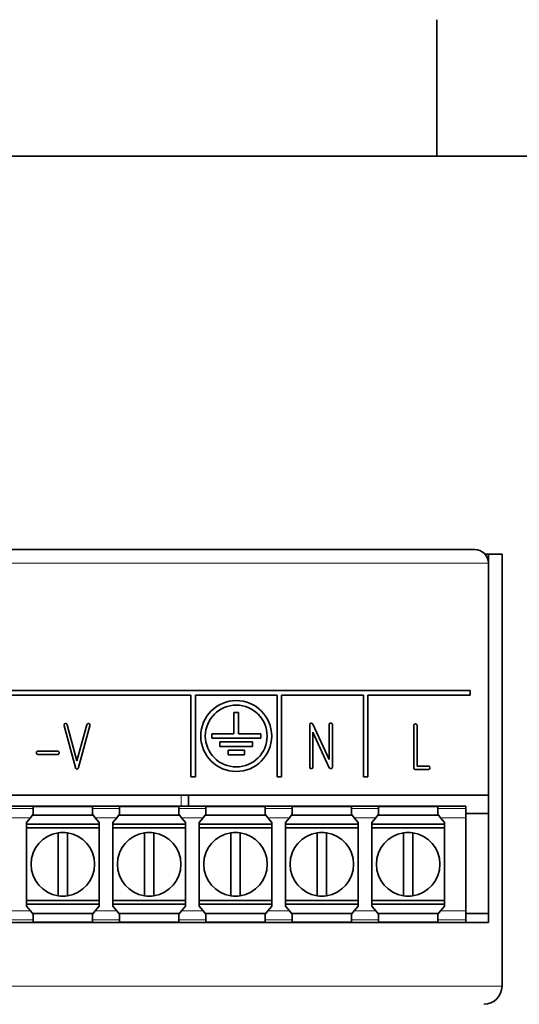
# Model space of a CAD drawing. Extents: x -249 to 1342, y -192 to 297.
# Tile 25 of 59: x 82 to 110, y 240 to 294. Entities that reach past the tile are written whole.
import ezdxf

# ---------------------------------------------------------------- set-up
doc = ezdxf.new("R2010")
doc.units = 0

msp = doc.modelspace()

# ---------------------------------------------------------------- linework, layer by layer
at = {"color": 7, "lineweight": 35, "ltscale": 0.1875}
msp.add_line((105, 287), (105, 294.5), dxfattribs=at)
at = {"color": 7, "lineweight": 35}
for p, q in [((410, 287), (10, 287)), ((52.594971, 265.363342), (107.094971, 265.363342)), ((107.844971, 265.113342), (107.844971, 244.863358)), ((108.594971, 265.113342), (108.594971, 241.363358)), ((62.419968, 257.613342), (106.844971, 257.613342)), ((107.844971, 251.863358), (51.844971, 251.863358)), ((106.594971, 251.263351), (62.264969, 251.263351)), ((107.844971, 244.863358), (51.844971, 244.863358))]:
    msp.add_line(p, q, dxfattribs=at)
at = {"color": 7, "lineweight": 35, "ltscale": 0.004776}
msp.add_line((107.844971, 265.113342), (107.653938, 265.113342), dxfattribs=at)
at = {"color": 7, "lineweight": 35, "ltscale": 0.01875}
msp.add_line((108.594971, 265.113342), (107.844971, 265.113342), dxfattribs=at)
at = {"color": 7, "lineweight": 13}
for p, q in [((107.844971, 264.613342), (51.844971, 264.613342)), ((51.094971, 241.363358), (108.594971, 241.363358))]:
    msp.add_line(p, q, dxfattribs=at)
at = {"color": 7, "lineweight": 35, "ltscale": 0.35}
msp.add_line((91.469971, 257.363342), (77.469971, 257.363342), dxfattribs=at)
at = {"color": 7, "lineweight": 35, "ltscale": 0.1125}
for p, q in [((91.469971, 252.863358), (91.469971, 257.363342)), ((96.219971, 257.363342), (91.719971, 257.363342)), ((91.719971, 257.363342), (91.719971, 252.863358)), ((96.219971, 252.863358), (96.219971, 257.363342)), ((100.969971, 257.363342), (96.469971, 257.363342)), ((96.469971, 257.363342), (96.469971, 252.863358)), ((100.969971, 252.863358), (100.969971, 257.363342)), ((101.219971, 257.363342), (101.219971, 252.863358))]:
    msp.add_line(p, q, dxfattribs=at)
at = {"color": 7, "lineweight": 35, "ltscale": 0.140625}
msp.add_line((106.844971, 257.363342), (101.219971, 257.363342), dxfattribs=at)
at = {"color": 7, "lineweight": 35, "ltscale": 0.00625}
for p, q in [((106.844971, 257.613342), (106.844971, 257.363342)), ((93.844971, 256.413361), (94.094971, 256.413361)), ((92.619972, 254.988358), (92.619972, 255.238358)), ((95.319969, 255.238358), (95.319969, 254.988358)), ((93.069969, 254.538361), (93.069969, 254.788361)), ((94.869972, 254.788361), (94.869972, 254.538361)), ((93.519974, 254.088364), (93.519974, 254.338364)), ((94.419968, 254.338364), (94.419968, 254.088364)), ((91.719971, 252.863358), (91.469971, 252.863358)), ((96.469971, 252.863358), (96.219971, 252.863358)), ((101.219971, 252.863358), (100.969971, 252.863358))]:
    msp.add_line(p, q, dxfattribs=at)
at = {"color": 7, "lineweight": 35, "ltscale": 0.029375}
for p, q in [((93.844971, 255.238358), (93.844971, 256.413361)), ((94.094971, 256.413361), (94.094971, 255.238358))]:
    msp.add_line(p, q, dxfattribs=at)
at = {"color": 7, "lineweight": 35, "ltscale": 0.059703}
for p, q in [((85.12191, 253.378738), (84.496597, 255.683548)), ((85.918785, 255.683548), (85.293472, 253.378738))]:
    msp.add_line(p, q, dxfattribs=at)
at = {"color": 7, "lineweight": 35, "ltscale": 0.051305}
msp.add_line((84.670349, 255.730606), (85.207657, 253.749985), dxfattribs=at)
at = {"color": 7, "lineweight": 35, "ltscale": 0.051304}
msp.add_line((85.207657, 253.749985), (85.745033, 255.730545), dxfattribs=at)
at = {"color": 7, "lineweight": 35, "ltscale": 0.058034}
for p, q in [((98.010971, 253.412674), (98.010971, 255.734039)), ((99.26297, 255.734039), (99.26297, 253.412674)), ((103.739975, 253.367676), (103.739975, 255.689041))]:
    msp.add_line(p, q, dxfattribs=at)
at = {"color": 7, "lineweight": 35, "ltscale": 0.053791}
msp.add_line((98.180656, 255.771606), (99.08297, 253.818298), dxfattribs=at)
at = {"color": 7, "lineweight": 35, "ltscale": 0.047895}
msp.add_line((99.08297, 253.818298), (99.08297, 255.7341), dxfattribs=at)
at = {"color": 7, "lineweight": 35, "ltscale": 0.055769}
msp.add_line((103.919968, 255.689102), (103.919968, 253.458359), dxfattribs=at)
at = {"color": 7, "lineweight": 35, "ltscale": 0.030625}
for p, q in [((92.619972, 255.238358), (93.844971, 255.238358)), ((94.094971, 255.238358), (95.319969, 255.238358))]:
    msp.add_line(p, q, dxfattribs=at)
at = {"color": 7, "lineweight": 35, "ltscale": 0.0675}
msp.add_line((95.319969, 254.988358), (92.619972, 254.988358), dxfattribs=at)
at = {"color": 7, "lineweight": 35, "ltscale": 0.053625}
msp.add_line((99.090034, 253.373474), (98.190971, 255.320984), dxfattribs=at)
at = {"color": 7, "lineweight": 35, "ltscale": 0.047717}
msp.add_line((98.190971, 255.320984), (98.190971, 253.412292), dxfattribs=at)
at = {"color": 7, "lineweight": 35, "ltscale": 0.045}
for p, q in [((93.069969, 254.788361), (94.869972, 254.788361)), ((94.869972, 254.538361), (93.069969, 254.538361))]:
    msp.add_line(p, q, dxfattribs=at)
at = {"color": 7, "lineweight": 35, "ltscale": 0.0268}
for p, q in [((83.06366, 254.282364), (84.135658, 254.282364)), ((84.135658, 254.102356), (83.06366, 254.102356))]:
    msp.add_line(p, q, dxfattribs=at)
at = {"color": 7, "lineweight": 35, "ltscale": 0.0225}
for p, q in [((93.519974, 254.338364), (94.419968, 254.338364)), ((94.419968, 254.088364), (93.519974, 254.088364))]:
    msp.add_line(p, q, dxfattribs=at)
at = {"color": 7, "lineweight": 35, "ltscale": 0.015575}
msp.add_line((103.919968, 253.458359), (104.542969, 253.458359), dxfattribs=at)
at = {"color": 7, "lineweight": 35, "ltscale": 0.017841}
msp.add_line((104.542786, 253.278351), (103.829163, 253.278351), dxfattribs=at)
at = {"color": 7, "lineweight": 13, "ltscale": 0.015}
msp.add_line((90.944969, 251.263428), (90.944969, 251.863434), dxfattribs=at)
at = {"color": 7, "lineweight": 35, "ltscale": 0.015}
msp.add_line((91.344971, 251.863434), (91.344971, 251.263428), dxfattribs=at)
at = {"color": 7, "lineweight": 35, "ltscale": 0.003124}
for p, q in [((82.80497, 251.120941), (82.80497, 251.245911)), ((86.05497, 251.245911), (86.05497, 251.120941)), ((87.55497, 251.120941), (87.55497, 251.245911)), ((90.80497, 251.245911), (90.80497, 251.120941)), ((92.30497, 251.120941), (92.30497, 251.245911)), ((95.55497, 251.245911), (95.55497, 251.120941)), ((97.05497, 251.120941), (97.05497, 251.245911)), ((100.30497, 251.245911), (100.30497, 251.120941)), ((101.80497, 251.120941), (101.80497, 251.245911)), ((105.05497, 251.245911), (105.05497, 251.120941)), ((82.80497, 244.880814), (82.80497, 245.005768)), ((86.05497, 245.005768), (86.05497, 244.880814)), ((87.55497, 244.880814), (87.55497, 245.005768)), ((90.80497, 245.005768), (90.80497, 244.880814)), ((92.30497, 244.880814), (92.30497, 245.005768)), ((95.55497, 245.005768), (95.55497, 244.880814)), ((97.05497, 244.880814), (97.05497, 245.005768)), ((100.30497, 245.005768), (100.30497, 244.880814)), ((101.80497, 244.880814), (101.80497, 245.005768)), ((105.05497, 245.005768), (105.05497, 244.880814))]:
    msp.add_line(p, q, dxfattribs=at)
at = {"color": 7, "lineweight": 35, "ltscale": 0.08125}
for p, q in [((86.05497, 251.245911), (82.80497, 251.245911)), ((90.80497, 251.245911), (87.55497, 251.245911)), ((95.55497, 251.245911), (92.30497, 251.245911)), ((100.30497, 251.245911), (97.05497, 251.245911)), ((105.05497, 251.245911), (101.80497, 251.245911)), ((82.80497, 250.771957), (86.05497, 250.771957)), ((87.55497, 250.771957), (90.80497, 250.771957)), ((92.30497, 250.771957), (95.55497, 250.771957)), ((97.05497, 250.771957), (100.30497, 250.771957)), ((101.80497, 250.771957), (105.05497, 250.771957)), ((86.05497, 245.354767), (82.80497, 245.354767)), ((90.80497, 245.354767), (87.55497, 245.354767)), ((95.55497, 245.354767), (92.30497, 245.354767)), ((100.30497, 245.354767), (97.05497, 245.354767)), ((105.05497, 245.354767), (101.80497, 245.354767)), ((82.80497, 244.880814), (86.05497, 244.880814)), ((87.55497, 244.880814), (90.80497, 244.880814)), ((92.30497, 244.880814), (95.55497, 244.880814)), ((97.05497, 244.880814), (100.30497, 244.880814)), ((101.80497, 244.880814), (105.05497, 244.880814))]:
    msp.add_line(p, q, dxfattribs=at)
at = {"color": 7, "lineweight": 35, "ltscale": 0.00356}
for p, q in [((106.594971, 251.263351), (106.594971, 251.120941)), ((106.594971, 245.005768), (106.594971, 244.863358))]:
    msp.add_line(p, q, dxfattribs=at)
at = {"color": 7, "lineweight": 13, "ltscale": 0.0375}
for p, q in [((82.80497, 251.120941), (81.30497, 251.120941)), ((87.55497, 251.120941), (86.05497, 251.120941)), ((92.30497, 251.120941), (90.80497, 251.120941)), ((97.05497, 251.120941), (95.55497, 251.120941)), ((101.80497, 251.120941), (100.30497, 251.120941)), ((82.80497, 245.005768), (81.30497, 245.005768)), ((87.55497, 245.005768), (86.05497, 245.005768)), ((92.30497, 245.005768), (90.80497, 245.005768)), ((97.05497, 245.005768), (95.55497, 245.005768)), ((101.80497, 245.005768), (100.30497, 245.005768))]:
    msp.add_line(p, q, dxfattribs=at)
at = {"color": 7, "lineweight": 35, "ltscale": 0.006277}
for p, q in [((82.643585, 250.621017), (82.80497, 250.813354)), ((86.05497, 250.813354), (86.216354, 250.621017)), ((87.393585, 250.621017), (87.55497, 250.813354)), ((90.80497, 250.813354), (90.966354, 250.621017)), ((92.143585, 250.621017), (92.30497, 250.813354)), ((95.55497, 250.813354), (95.716354, 250.621017)), ((96.893585, 250.621017), (97.05497, 250.813354)), ((100.30497, 250.813354), (100.466354, 250.621017)), ((101.643585, 250.621017), (101.80497, 250.813354)), ((105.05497, 250.813354), (105.216354, 250.621017)), ((82.80497, 245.313354), (82.643585, 245.505692)), ((86.216354, 245.505692), (86.05497, 245.313354)), ((87.55497, 245.313354), (87.393585, 245.505692)), ((90.966354, 245.505692), (90.80497, 245.313354)), ((92.30497, 245.313354), (92.143585, 245.505692)), ((95.716354, 245.505692), (95.55497, 245.313354)), ((97.05497, 245.313354), (96.893585, 245.505692)), ((100.466354, 245.505692), (100.30497, 245.313354)), ((101.80497, 245.313354), (101.643585, 245.505692)), ((105.216354, 245.505692), (105.05497, 245.313354))]:
    msp.add_line(p, q, dxfattribs=at)
at = {"color": 7, "lineweight": 35, "ltscale": 0.00769}
for p, q in [((82.80497, 251.120941), (82.80497, 250.813354)), ((86.05497, 250.813354), (86.05497, 251.120941)), ((87.55497, 251.120941), (87.55497, 250.813354)), ((90.80497, 250.813354), (90.80497, 251.120941)), ((92.30497, 251.120941), (92.30497, 250.813354)), ((95.55497, 250.813354), (95.55497, 251.120941)), ((97.05497, 251.120941), (97.05497, 250.813354)), ((100.30497, 250.813354), (100.30497, 251.120941)), ((101.80497, 251.120941), (101.80497, 250.813354)), ((105.05497, 250.813354), (105.05497, 251.120941)), ((82.80497, 245.313354), (82.80497, 245.005768)), ((86.05497, 245.005768), (86.05497, 245.313354)), ((87.55497, 245.313354), (87.55497, 245.005768)), ((90.80497, 245.005768), (90.80497, 245.313354)), ((92.30497, 245.313354), (92.30497, 245.005768)), ((95.55497, 245.005768), (95.55497, 245.313354)), ((97.05497, 245.313354), (97.05497, 245.005768)), ((100.30497, 245.005768), (100.30497, 245.313354)), ((101.80497, 245.313354), (101.80497, 245.005768)), ((105.05497, 245.005768), (105.05497, 245.313354))]:
    msp.add_line(p, q, dxfattribs=at)
at = {"color": 7, "lineweight": 35, "ltscale": 0.001035}
for p, q in [((82.80497, 250.813354), (82.80497, 250.771957)), ((86.05497, 250.813354), (86.05497, 250.771957)), ((87.55497, 250.813354), (87.55497, 250.771957)), ((90.80497, 250.813354), (90.80497, 250.771957)), ((92.30497, 250.813354), (92.30497, 250.771957)), ((95.55497, 250.813354), (95.55497, 250.771957)), ((97.05497, 250.813354), (97.05497, 250.771957)), ((100.30497, 250.813354), (100.30497, 250.771957)), ((101.80497, 250.813354), (101.80497, 250.771957)), ((105.05497, 250.813354), (105.05497, 250.771957)), ((82.80497, 245.354767), (82.80497, 245.313354)), ((86.05497, 245.354767), (86.05497, 245.313354)), ((87.55497, 245.354767), (87.55497, 245.313354)), ((90.80497, 245.354767), (90.80497, 245.313354)), ((92.30497, 245.354767), (92.30497, 245.313354)), ((95.55497, 245.354767), (95.55497, 245.313354)), ((97.05497, 245.354767), (97.05497, 245.313354)), ((100.30497, 245.354767), (100.30497, 245.313354)), ((101.80497, 245.354767), (101.80497, 245.313354)), ((105.05497, 245.354767), (105.05497, 245.313354))]:
    msp.add_line(p, q, dxfattribs=at)
at = {"color": 7, "lineweight": 13, "ltscale": 0.0385}
for p, q in [((106.594971, 251.120941), (105.05497, 251.120941)), ((106.594971, 245.005768), (105.05497, 245.005768))]:
    msp.add_line(p, q, dxfattribs=at)
at = {"color": 7, "lineweight": 35, "ltscale": 0.031251}
for p, q in [((107.844971, 250.863358), (106.594925, 250.863358)), ((107.844971, 245.363358), (106.594925, 245.363358))]:
    msp.add_line(p, q, dxfattribs=at)
at = {"color": 7, "lineweight": 35, "ltscale": 0.012498}
for p, q in [((106.594971, 250.621017), (106.594971, 251.120941)), ((106.594971, 245.005768), (106.594971, 245.505692))]:
    msp.add_line(p, q, dxfattribs=at)
at = {"color": 7, "lineweight": 13, "ltscale": 0.029431}
for p, q in [((82.643585, 250.621017), (81.466354, 250.621017)), ((87.393585, 250.621017), (86.216354, 250.621017)), ((92.143585, 250.621017), (90.966354, 250.621017)), ((96.893585, 250.621017), (95.716354, 250.621017)), ((101.643585, 250.621017), (100.466354, 250.621017)), ((82.643585, 245.505692), (81.466354, 245.505692)), ((87.393585, 245.505692), (86.216354, 245.505692)), ((92.143585, 245.505692), (90.966354, 245.505692)), ((96.893585, 245.505692), (95.716354, 245.505692)), ((101.643585, 245.505692), (100.466354, 245.505692))]:
    msp.add_line(p, q, dxfattribs=at)
at = {"color": 7, "lineweight": 35, "ltscale": 0.008308}
for p, q in [((82.42997, 250.366455), (82.643585, 250.621017)), ((86.216354, 250.621017), (86.42997, 250.366455)), ((87.17997, 250.366455), (87.393585, 250.621017)), ((90.966354, 250.621017), (91.17997, 250.366455)), ((91.92997, 250.366455), (92.143585, 250.621017)), ((95.716354, 250.621017), (95.92997, 250.366455)), ((96.67997, 250.366455), (96.893585, 250.621017)), ((100.466354, 250.621017), (100.67997, 250.366455)), ((101.42997, 250.366455), (101.643585, 250.621017)), ((105.216354, 250.621017), (105.42997, 250.366455)), ((82.643585, 245.505692), (82.42997, 245.760269)), ((86.42997, 245.760269), (86.216354, 245.505692)), ((87.393585, 245.505692), (87.17997, 245.760269)), ((91.17997, 245.760269), (90.966354, 245.505692)), ((92.143585, 245.505692), (91.92997, 245.760269)), ((95.92997, 245.760269), (95.716354, 245.505692)), ((96.893585, 245.505692), (96.67997, 245.760269)), ((100.67997, 245.760269), (100.466354, 245.505692)), ((101.643585, 245.505692), (101.42997, 245.760269)), ((105.42997, 245.760269), (105.216354, 245.505692))]:
    msp.add_line(p, q, dxfattribs=at)
at = {"color": 7, "lineweight": 35, "ltscale": 0.115155}
for p, q in [((82.42997, 245.760269), (82.42997, 250.366455)), ((86.42997, 250.366455), (86.42997, 245.760269)), ((87.17997, 245.760269), (87.17997, 250.366455)), ((91.17997, 250.366455), (91.17997, 245.760269)), ((91.92997, 245.760269), (91.92997, 250.366455)), ((95.92997, 250.366455), (95.92997, 245.760269)), ((96.67997, 245.760269), (96.67997, 250.366455)), ((100.67997, 250.366455), (100.67997, 245.760269)), ((101.42997, 245.760269), (101.42997, 250.366455)), ((105.42997, 250.366455), (105.42997, 245.760269))]:
    msp.add_line(p, q, dxfattribs=at)
at = {"color": 7, "lineweight": 35, "ltscale": 0.1}
for p, q in [((86.42997, 250.263351), (82.42997, 250.263351)), ((82.42997, 250.263351), (86.42997, 250.263351)), ((91.17997, 250.263351), (87.17997, 250.263351)), ((87.17997, 250.263351), (91.17997, 250.263351)), ((95.92997, 250.263351), (91.92997, 250.263351)), ((91.92997, 250.263351), (95.92997, 250.263351)), ((100.67997, 250.263351), (96.67997, 250.263351)), ((96.67997, 250.263351), (100.67997, 250.263351)), ((105.42997, 250.263351), (101.42997, 250.263351)), ((101.42997, 250.263351), (105.42997, 250.263351)), ((82.42997, 250.063354), (86.42997, 250.063354)), ((82.42997, 246.063354), (82.42997, 250.063354)), ((87.17997, 250.063354), (91.17997, 250.063354)), ((87.17997, 246.063354), (87.17997, 250.063354)), ((91.92997, 250.063354), (95.92997, 250.063354)), ((91.92997, 246.063354), (91.92997, 250.063354)), ((96.67997, 250.063354), (100.67997, 250.063354)), ((96.67997, 246.063354), (96.67997, 250.063354)), ((101.42997, 250.063354), (105.42997, 250.063354)), ((101.42997, 246.063354), (101.42997, 250.063354)), ((86.42997, 246.063354), (82.42997, 246.063354)), ((82.42997, 245.863358), (86.42997, 245.863358)), ((91.17997, 246.063354), (87.17997, 246.063354)), ((87.17997, 245.863358), (91.17997, 245.863358)), ((95.92997, 246.063354), (91.92997, 246.063354)), ((91.92997, 245.863358), (95.92997, 245.863358)), ((100.67997, 246.063354), (96.67997, 246.063354)), ((96.67997, 245.863358), (100.67997, 245.863358)), ((105.42997, 246.063354), (101.42997, 246.063354)), ((101.42997, 245.863358), (105.42997, 245.863358))]:
    msp.add_line(p, q, dxfattribs=at)
at = {"color": 7, "lineweight": 35, "ltscale": 0.005}
for p, q in [((82.42997, 250.063354), (82.42997, 250.263351)), ((87.17997, 250.063354), (87.17997, 250.263351)), ((91.92997, 250.063354), (91.92997, 250.263351)), ((96.67997, 250.063354), (96.67997, 250.263351)), ((101.42997, 250.063354), (101.42997, 250.263351)), ((82.42997, 245.863358), (82.42997, 246.063354)), ((87.17997, 245.863358), (87.17997, 246.063354)), ((91.92997, 245.863358), (91.92997, 246.063354)), ((96.67997, 245.863358), (96.67997, 246.063354)), ((101.42997, 245.863358), (101.42997, 246.063354))]:
    msp.add_line(p, q, dxfattribs=at)
at = {"color": 7, "lineweight": 13, "ltscale": 0.034465}
for p, q in [((106.594971, 250.621017), (105.216354, 250.621017)), ((106.594971, 245.505692), (105.216354, 245.505692))]:
    msp.add_line(p, q, dxfattribs=at)
at = {"color": 7, "lineweight": 35, "ltscale": 0.127883}
msp.add_line((106.594971, 250.621017), (106.594971, 245.505692), dxfattribs=at)
at = {"color": 7, "lineweight": 35, "ltscale": 0.086603}
for p, q in [((84.17997, 246.331299), (84.17997, 249.79541)), ((84.67997, 249.79541), (84.67997, 246.331299)), ((88.92997, 246.331299), (88.92997, 249.79541)), ((89.42997, 249.79541), (89.42997, 246.331299)), ((93.67997, 246.331299), (93.67997, 249.79541)), ((94.17997, 249.79541), (94.17997, 246.331299)), ((98.42997, 246.331299), (98.42997, 249.79541)), ((98.92997, 249.79541), (98.92997, 246.331299)), ((103.17997, 246.331299), (103.17997, 249.79541)), ((103.67997, 249.79541), (103.67997, 246.331299))]:
    msp.add_line(p, q, dxfattribs=at)
at = {"color": 7, "lineweight": 35}
for points in [[(84.492966, 255.710861), (84.494461, 255.731644), (84.496582, 255.741974), (84.499672, 255.751663), (84.503273, 255.759613), (84.50769, 255.766861), (84.51506, 255.775589), (84.52401, 255.782944), (84.534332, 255.788834), (84.542824, 255.792267), (84.551849, 255.794861), (84.567871, 255.797516), (84.584976, 255.798355)], [(84.584976, 255.798355), (84.601456, 255.797226), (84.616928, 255.793655), (84.630882, 255.787521), (84.642807, 255.778976), (84.652954, 255.768005), (84.66111, 255.755005), (84.66629, 255.743271), (84.670349, 255.730606)], [(85.745033, 255.730545), (85.750671, 255.746826), (85.758347, 255.761475), (85.768074, 255.773941), (85.779427, 255.78363), (85.792641, 255.790909), (85.807297, 255.795639), (85.819824, 255.797699), (85.83297, 255.798355)], [(85.83297, 255.798355), (85.854118, 255.796951), (85.864944, 255.794891), (85.875099, 255.791824), (85.882965, 255.788467), (85.890167, 255.784363), (85.899033, 255.777405), (85.906532, 255.768921), (85.912567, 255.759109), (85.916092, 255.751007), (85.91877, 255.742355), (85.921494, 255.727142), (85.922348, 255.710861)], [(98.010971, 255.734039), (98.012375, 255.755173), (98.01445, 255.766006), (98.017502, 255.776154), (98.020866, 255.783997), (98.024971, 255.791199), (98.031929, 255.800064), (98.040405, 255.807556), (98.050224, 255.813599), (98.058327, 255.817108), (98.066971, 255.819778), (98.082184, 255.82251), (98.098473, 255.823364)], [(99.08297, 255.7341), (99.084427, 255.755264), (99.086517, 255.765915), (99.0896, 255.775925), (99.093094, 255.78392), (99.097366, 255.791229), (99.104553, 255.800095), (99.113281, 255.807602), (99.123383, 255.813614), (99.131706, 255.817123), (99.140572, 255.819794), (99.156235, 255.82251), (99.172974, 255.823364)], [(99.172974, 255.823364), (99.194283, 255.821915), (99.205078, 255.819839), (99.215202, 255.816757), (99.223221, 255.813309), (99.230576, 255.809067), (99.239502, 255.801956), (99.247055, 255.793304), (99.253143, 255.783279), (99.256683, 255.775009), (99.259369, 255.766205), (99.262108, 255.750671), (99.26297, 255.734039)], [(103.739975, 255.689041), (103.741425, 255.710205), (103.743515, 255.720886), (103.746597, 255.730881), (103.750092, 255.738892), (103.754372, 255.746201), (103.761551, 255.755081), (103.770279, 255.762589), (103.78038, 255.768616), (103.788704, 255.772125), (103.797569, 255.77478), (103.813232, 255.777496), (103.829971, 255.778351)], [(103.829971, 255.778351), (103.85128, 255.776917), (103.862076, 255.774841), (103.872208, 255.771759), (103.880234, 255.768311), (103.887573, 255.764084), (103.8965, 255.756973), (103.90406, 255.748322), (103.910141, 255.738312), (103.913681, 255.730042), (103.916367, 255.721237), (103.919113, 255.705719), (103.919968, 255.689102)], [(82.974281, 254.192352), (82.975723, 254.213669), (82.977806, 254.224457), (82.980881, 254.234589), (82.984344, 254.242615), (82.988586, 254.249954), (82.995697, 254.258896), (83.004364, 254.266449), (83.014389, 254.272522), (83.022667, 254.276062), (83.031479, 254.278763), (83.047028, 254.281494), (83.06366, 254.282364)], [(83.06366, 254.102356), (83.04248, 254.103821), (83.031799, 254.105896), (83.02179, 254.108978), (83.013779, 254.112473), (83.006454, 254.11676), (82.997574, 254.123932), (82.990067, 254.13266), (82.984039, 254.142761), (82.98053, 254.151093), (82.977859, 254.159958), (82.975143, 254.175613), (82.974281, 254.192352)], [(84.135658, 254.282364), (84.156822, 254.280899), (84.167496, 254.278809), (84.177505, 254.275726), (84.185501, 254.272247), (84.192818, 254.26796), (84.201691, 254.260773), (84.209198, 254.252045), (84.215225, 254.241943), (84.218735, 254.233627), (84.221397, 254.224762), (84.224121, 254.209106), (84.224976, 254.192352)], [(84.224976, 254.192352), (84.223526, 254.171051), (84.221451, 254.160248), (84.218369, 254.150131), (84.21492, 254.142105), (84.210678, 254.134766), (84.203568, 254.125824), (84.194916, 254.118271), (84.184891, 254.112183), (84.17662, 254.108643), (84.167816, 254.105957), (84.152275, 254.103226), (84.135658, 254.102356)], [(85.207718, 253.298355), (85.19165, 253.299744), (85.176605, 253.304016), (85.163086, 253.311218), (85.15097, 253.321548), (85.14064, 253.334595), (85.132202, 253.349792), (85.126518, 253.36377), (85.12191, 253.378738)], [(85.293472, 253.378738), (85.287354, 253.35968), (85.279388, 253.342316), (85.269463, 253.327301), (85.25856, 253.31601), (85.245872, 253.307327), (85.231735, 253.301575), (85.220032, 253.299149), (85.207718, 253.298355)], [(98.100967, 253.323364), (98.079659, 253.324799), (98.068863, 253.326874), (98.058739, 253.329956), (98.05072, 253.333405), (98.043365, 253.337646), (98.034439, 253.344757), (98.026886, 253.353409), (98.020805, 253.363434), (98.017258, 253.371704), (98.014572, 253.380524), (98.011833, 253.396057), (98.010971, 253.412674)], [(98.190971, 253.412292), (98.189514, 253.39122), (98.187424, 253.380585), (98.184341, 253.370621), (98.180847, 253.362656), (98.176575, 253.355377), (98.169388, 253.346527), (98.16066, 253.339066), (98.150558, 253.333069), (98.142235, 253.329559), (98.133369, 253.32692), (98.117706, 253.324203), (98.100967, 253.323364)], [(99.26297, 253.412674), (99.261497, 253.391495), (99.259399, 253.380875), (99.25631, 253.370926), (99.252762, 253.362869), (99.248413, 253.355515), (99.241142, 253.346619), (99.232315, 253.339127), (99.222099, 253.333099), (99.213684, 253.32959), (99.204727, 253.326935), (99.188896, 253.324219), (99.171967, 253.323364)], [(103.829163, 253.278351), (103.808029, 253.2798), (103.797333, 253.281891), (103.787308, 253.284958), (103.77935, 253.288422), (103.772079, 253.292648), (103.763222, 253.299774), (103.75573, 253.308426), (103.74971, 253.318451), (103.746201, 253.326721), (103.743538, 253.33551), (103.740829, 253.351059), (103.739975, 253.367676)], [(104.631973, 253.368362), (104.630531, 253.347046), (104.628448, 253.336243), (104.625381, 253.326111), (104.621925, 253.3181), (104.617699, 253.31076), (104.610596, 253.301819), (104.601959, 253.294266), (104.591949, 253.288193), (104.583694, 253.284653), (104.57489, 253.281952), (104.55938, 253.279221), (104.542786, 253.278351)], [(104.542969, 253.458359), (104.564064, 253.456909), (104.574699, 253.454819), (104.584671, 253.451736), (104.592644, 253.448242), (104.59993, 253.443954), (104.60878, 253.436768), (104.616257, 253.42804), (104.622261, 253.417938), (104.625755, 253.409622), (104.62841, 253.400757), (104.631119, 253.385101), (104.631973, 253.368362)]]:
    msp.add_lwpolyline(points, dxfattribs=at)
for radius in [1.95, 1.7]:
    msp.add_circle((93.969971, 255.113358), radius, dxfattribs=at)
for centre, radius, start, end in [((107.094971, 264.613342), 0.75, 0, 90.000003), ((84.606552, 255.712173), 0.113602, 180.6649, 194.595139), ((85.806892, 255.712173), 0.115475, 345.650906, 359.349986), ((98.104141, 255.740768), 0.082395, 21.947001, 93.924534), ((99.167816, 253.408676), 0.085186, 204.340276, 272.785957), ((84.42997, 248.063354), 1.75, 98.213209, 261.786791), ((84.42997, 248.063354), 1.75, 81.786789, 98.213209), ((84.42997, 248.063354), 1.75, 278.213211, 81.786789), ((89.17997, 248.063354), 1.75, 98.213209, 261.786791), ((89.17997, 248.063354), 1.75, 81.786789, 98.213209), ((89.17997, 248.063354), 1.75, 278.213211, 81.786789), ((93.92997, 248.063354), 1.75, 98.213209, 261.786791), ((93.92997, 248.063354), 1.75, 81.786789, 98.213209), ((93.92997, 248.063354), 1.75, 278.213211, 81.786789), ((98.67997, 248.063354), 1.75, 98.213209, 261.786791), ((98.67997, 248.063354), 1.75, 81.786789, 98.213209), ((98.67997, 248.063354), 1.75, 278.213211, 81.786789), ((103.42997, 248.063354), 1.75, 98.213209, 261.786791), ((103.42997, 248.063354), 1.75, 81.786789, 98.213209), ((103.42997, 248.063354), 1.75, 278.213211, 81.786789), ((84.42997, 248.063354), 1.75, 261.786791, 278.213211), ((89.17997, 248.063354), 1.75, 261.786791, 278.213211), ((93.92997, 248.063354), 1.75, 261.786791, 278.213211), ((98.67997, 248.063354), 1.75, 261.786791, 278.213211), ((103.42997, 248.063354), 1.75, 261.786791, 278.213211), ((107.594971, 241.363358), 1, 270.250003, 360)]:
    msp.add_arc(centre, radius, start, end, dxfattribs=at)

doc.saveas('drawing.dxf')
